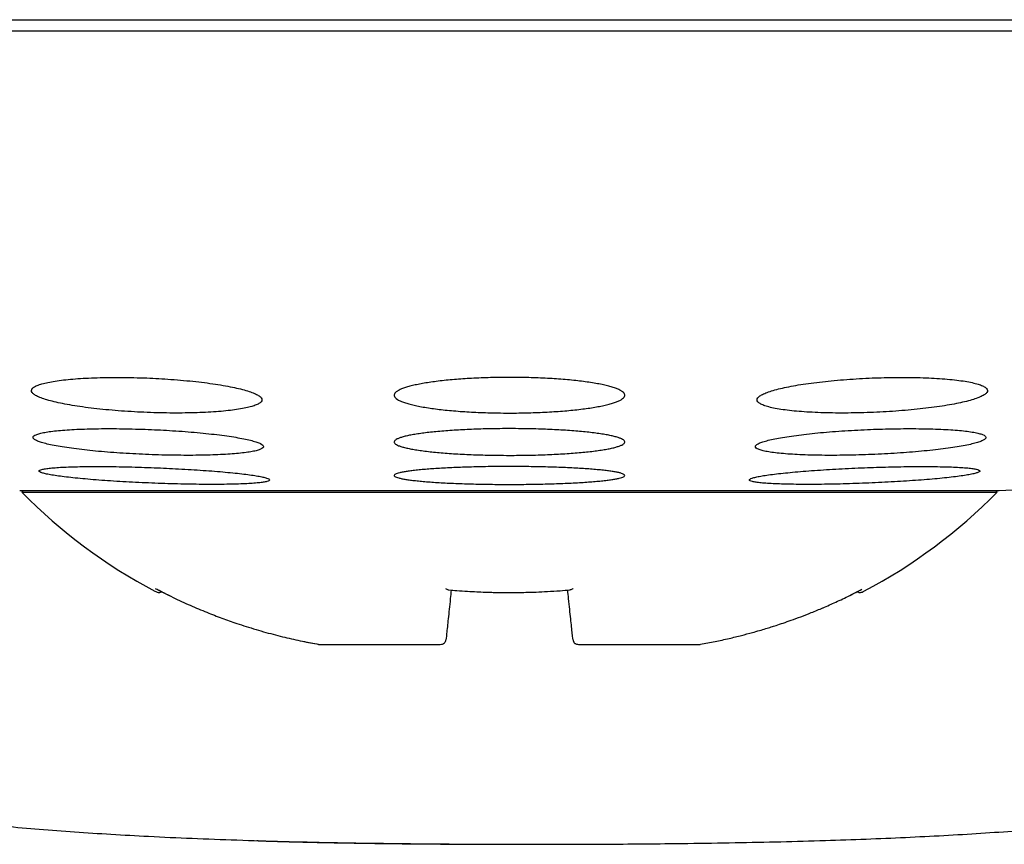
# Model space of a CAD drawing. Header units: millimetres. Extents: x 8 to 813, y 12 to 751.
# Tile 23 of 54: x 478.54 to 487.08, y 344.5 to 351.65. Entities that reach past the tile are written whole.
import ezdxf

# ---------------------------------------------------------------- set-up
doc = ezdxf.new("R2010")
doc.units = ezdxf.units.MM

msp = doc.modelspace()

# ---------------------------------------------------------------- linework, layer by layer
at = {"color": 7, "linetype": 'Continuous', "lineweight": 30}
for p, q in [((498.7888, 351.552), (466.7888, 351.552)), ((478.7073, 347.7363), (478.7071, 347.7365)), ((478.5388, 347.5656), (482.7888, 347.5656)), ((478.5689, 347.5656), (478.5575, 347.552)), ((478.5575, 347.552), (487.0201, 347.552)), ((482.7888, 347.5656), (487.0388, 347.5656)), ((487.0201, 347.552), (487.0087, 347.5656)), ((481.004, 346.257), (481.1317, 346.2327)), ((481.1329, 346.232), (481.1318, 346.2333)), ((481.1326, 346.232), (481.1338, 346.232)), ((481.1338, 346.232), (482.1855, 346.232)), ((482.1855, 346.232), (482.1887, 346.232)), ((483.3889, 346.232), (483.3921, 346.232)), ((483.3921, 346.232), (484.4438, 346.232)), ((484.4438, 346.232), (484.4449, 346.232))]:
    msp.add_line(p, q, dxfattribs=at)
for centre, radius, start, end in [((482.7888, 427.0159), 79.5639, 273.061979, 273.721163), ((481.908, 350.8505), 4.7017, 224.55155, 242.16298), ((483.6695, 350.8505), 4.7017, 297.83712, 315.44845)]:
    msp.add_arc(centre, radius, start, end, dxfattribs=at)
for points, knots in [([(467.5237, 351.652), (467.573, 351.652), (467.6716, 351.652), (467.8367, 351.652), (468.0142, 351.652), (468.2053, 351.652), (468.4096, 351.652), (468.6229, 351.652), (468.8438, 351.652), (469.0713, 351.652), (469.3098, 351.652), (469.5591, 351.652), (469.8246, 351.652), (470.1064, 351.652), (470.4049, 351.652), (470.7144, 351.652), (471.0348, 351.652), (471.3661, 351.652), (471.7013, 351.652), (472.0391, 351.652), (472.3786, 351.652), (472.7264, 351.652), (473.0824, 351.652), (473.4538, 351.652), (473.8406, 351.652), (474.2427, 351.652), (474.6523, 351.652), (475.0692, 351.652), (475.4934, 351.652), (475.9162, 351.652), (476.3364, 351.652), (476.7531, 351.652), (477.1745, 351.652), (477.6006, 351.652), (478.0399, 351.652), (478.4921, 351.652), (478.9566, 351.652), (479.4242, 351.652), (479.8949, 351.652), (480.3686, 351.652), (480.8356, 351.652), (481.295, 351.652), (481.7461, 351.652), (482.198, 351.652), (482.6506, 351.652), (482.9525, 351.652), (483.1036, 351.652)], [0, 0, 0, 0, 0.023363, 0.046689, 0.069999, 0.093313, 0.116654, 0.140027, 0.162034, 0.184017, 0.205994, 0.227982, 0.25, 0.273367, 0.296695, 0.320005, 0.343318, 0.366655, 0.390027, 0.412034, 0.434017, 0.455994, 0.477982, 0.5, 0.523367, 0.546695, 0.570005, 0.593318, 0.616655, 0.640027, 0.662034, 0.684017, 0.705994, 0.727982, 0.75, 0.773367, 0.796695, 0.820005, 0.843318, 0.866655, 0.890024, 0.912028, 0.93401, 0.955988, 0.977978, 1, 1, 1, 1]), ([(483.1036, 351.652), (483.2638, 351.652), (483.5839, 351.652), (484.0631, 351.652), (484.5409, 351.652), (485.0172, 351.652), (485.4918, 351.652), (485.9553, 351.652), (486.4069, 351.652), (486.8463, 351.652), (487.2823, 351.652), (487.7149, 351.652), (488.1526, 351.652), (488.5944, 351.652), (489.0393, 351.652), (489.4782, 351.652), (489.9112, 351.652), (490.3381, 351.652), (490.7503, 351.652), (491.1478, 351.652), (491.5304, 351.652), (491.9058, 351.652), (492.2741, 351.652), (492.6424, 351.652), (493.0096, 351.652), (493.3746, 351.652), (493.7297, 351.652), (494.075, 351.652), (494.4104, 351.652), (494.7293, 351.652), (495.0319, 351.652), (495.3184, 351.652), (495.5948, 351.652), (495.861, 351.652), (496.1222, 351.652), (496.3772, 351.652), (496.6248, 351.652), (496.8596, 351.652), (497.0819, 351.652), (497.2914, 351.652), (497.4842, 351.652), (497.6608, 351.652), (497.822, 351.652), (497.9708, 351.652), (498.1085, 351.652), (498.1899, 351.652), (498.2306, 351.652)], [0, 0, 0, 0, 0.023363, 0.046689, 0.069999, 0.093313, 0.116654, 0.140027, 0.162034, 0.184017, 0.205994, 0.227982, 0.25, 0.273367, 0.296695, 0.320005, 0.343318, 0.366655, 0.390027, 0.412034, 0.434017, 0.455994, 0.477982, 0.5, 0.523367, 0.546695, 0.570005, 0.593318, 0.616655, 0.640027, 0.662034, 0.684017, 0.705994, 0.727982, 0.75, 0.773367, 0.796695, 0.820005, 0.843318, 0.866655, 0.890024, 0.912028, 0.93401, 0.955988, 0.977978, 1, 1, 1, 1]), ([(479.6406, 348.5432), (479.6036, 348.5445), (479.5294, 348.5472), (479.4196, 348.5487), (479.3124, 348.5485), (479.2095, 348.5462), (479.1118, 348.5422), (479.0206, 348.5363), (478.9373, 348.5286), (478.8626, 348.5193), (478.7972, 348.5084), (478.7424, 348.4961), (478.6986, 348.4825), (478.6662, 348.4677), (478.6463, 348.452), (478.6386, 348.4355), (478.6435, 348.4185), (478.6614, 348.4011), (478.6917, 348.3835), (478.7341, 348.3661), (478.7886, 348.349), (478.8541, 348.3324), (478.9296, 348.3166), (479.0146, 348.3018), (479.1076, 348.2883), (479.2072, 348.2761), (479.3123, 348.2654), (479.4213, 348.2564), (479.5329, 348.2492), (479.6455, 348.2439), (479.7576, 348.2404), (479.8681, 348.2389), (479.9753, 348.2393), (480.0782, 348.2416), (480.1756, 348.2457), (480.2661, 348.2518), (480.3489, 348.2595), (480.4232, 348.2689), (480.4877, 348.2799), (480.5419, 348.2922), (480.5851, 348.3059), (480.6164, 348.3206), (480.6357, 348.3364), (480.6427, 348.3529), (480.6367, 348.3699), (480.6182, 348.3874), (480.5872, 348.4049), (480.5437, 348.4224), (480.4886, 348.4395), (480.4226, 348.456), (480.3462, 348.4718), (480.2607, 348.4865), (480.1674, 348.5), (480.0672, 348.5122), (479.9618, 348.5227), (479.8545, 348.5315), (479.747, 348.5385), (479.676, 348.5417), (479.6406, 348.5432)], [0, 0, 0, 0, 0.017577, 0.035211, 0.052788, 0.070365, 0.087998, 0.105575, 0.123173, 0.140828, 0.158427, 0.176171, 0.19397, 0.211715, 0.229663, 0.247667, 0.265616, 0.283741, 0.301922, 0.320047, 0.338241, 0.356494, 0.374688, 0.392813, 0.410997, 0.42912, 0.447066, 0.46507, 0.483015, 0.500754, 0.51855, 0.536289, 0.553885, 0.571538, 0.589134, 0.606712, 0.624345, 0.641924, 0.659613, 0.677357, 0.695047, 0.712929, 0.730867, 0.74875, 0.766826, 0.784959, 0.803035, 0.821222, 0.839467, 0.857654, 0.875816, 0.894036, 0.912198, 0.930208, 0.948277, 0.966287, 0.983144, 1, 1, 1, 1]), ([(482.7888, 348.5485), (482.7614, 348.5484), (482.7065, 348.5482), (482.624, 348.5466), (482.5416, 348.5439), (482.4613, 348.5402), (482.3838, 348.5354), (482.3094, 348.5298), (482.2375, 348.5231), (482.1696, 348.5155), (482.1064, 348.5071), (482.048, 348.4979), (481.9941, 348.4879), (481.9458, 348.4773), (481.9037, 348.4661), (481.8677, 348.4544), (481.8378, 348.4421), (481.8148, 348.4295), (481.7987, 348.4167), (481.7897, 348.4037), (481.7878, 348.3905), (481.7932, 348.3773), (481.8058, 348.3643), (481.8253, 348.3515), (481.8522, 348.3389), (481.886, 348.3267), (481.9261, 348.3151), (481.9723, 348.3041), (482.025, 348.2936), (482.0833, 348.2838), (482.146, 348.275), (482.2131, 348.267), (482.2852, 348.2599), (482.3606, 348.2538), (482.4383, 348.2487), (482.518, 348.2447), (482.6006, 348.2417), (482.6912, 348.2395), (482.7543, 348.2393), (482.7888, 348.2391)], [0, 0, 0, 0, 0.025984, 0.052148, 0.078885, 0.105819, 0.131802, 0.157965, 0.184691, 0.211611, 0.237735, 0.264038, 0.290901, 0.317956, 0.344374, 0.370971, 0.398136, 0.425495, 0.452188, 0.479065, 0.506519, 0.534173, 0.561003, 0.58802, 0.615626, 0.643437, 0.670201, 0.697154, 0.724702, 0.752458, 0.778982, 0.805693, 0.832998, 0.86051, 0.886728, 0.91313, 0.940117, 0.967306, 1, 1, 1, 1]), ([(482.7888, 348.2391), (482.8162, 348.2392), (482.8711, 348.2394), (482.9536, 348.241), (483.036, 348.2437), (483.1163, 348.2474), (483.1941, 348.2522), (483.2685, 348.2578), (483.3404, 348.2645), (483.408, 348.272), (483.4715, 348.2804), (483.5298, 348.2896), (483.5837, 348.2995), (483.6318, 348.3101), (483.674, 348.3213), (483.71, 348.333), (483.7399, 348.3453), (483.7628, 348.3578), (483.7788, 348.3706), (483.7879, 348.3836), (483.7898, 348.3968), (483.7844, 348.41), (483.7718, 348.423), (483.7522, 348.4358), (483.7253, 348.4485), (483.6915, 348.4607), (483.6514, 348.4723), (483.6053, 348.4834), (483.5525, 348.4939), (483.4943, 348.5036), (483.4313, 348.5125), (483.3642, 348.5205), (483.2921, 348.5277), (483.2169, 348.5338), (483.1389, 348.5389), (483.0592, 348.5429), (482.9766, 348.5459), (482.8863, 348.5481), (482.8232, 348.5484), (482.7888, 348.5485)], [0, 0, 0, 0, 0.025985, 0.052152, 0.07889, 0.105825, 0.13181, 0.158256, 0.184702, 0.211623, 0.237748, 0.264331, 0.290914, 0.31797, 0.344385, 0.371265, 0.398144, 0.425501, 0.452192, 0.479066, 0.506519, 0.534171, 0.561, 0.588016, 0.615622, 0.643432, 0.670198, 0.697152, 0.724702, 0.75246, 0.778986, 0.805997, 0.833007, 0.860521, 0.88674, 0.913435, 0.94013, 0.96732, 1, 1, 1, 1]), ([(485.937, 348.5432), (485.8997, 348.5416), (485.825, 348.5382), (485.7144, 348.5308), (485.6068, 348.5219), (485.5035, 348.5114), (485.4057, 348.4994), (485.3143, 348.4861), (485.2307, 348.4716), (485.1557, 348.4561), (485.0902, 348.4399), (485.0355, 348.4229), (484.9919, 348.4056), (484.9602, 348.388), (484.9412, 348.3705), (484.9349, 348.3533), (484.9415, 348.3366), (484.9612, 348.3206), (484.9934, 348.3055), (485.0377, 348.2916), (485.0938, 348.2791), (485.1606, 348.268), (485.237, 348.2586), (485.3225, 348.2509), (485.4153, 348.2451), (485.5144, 348.2411), (485.6187, 348.2391), (485.7265, 348.239), (485.8368, 348.2408), (485.9481, 348.2445), (486.059, 348.2501), (486.1685, 348.2573), (486.2751, 348.2664), (486.3776, 348.2769), (486.4748, 348.2889), (486.5655, 348.3023), (486.6485, 348.3168), (486.723, 348.3322), (486.7876, 348.3486), (486.8417, 348.3655), (486.8846, 348.3829), (486.9153, 348.4004), (486.9336, 348.4179), (486.9392, 348.4351), (486.9315, 348.4518), (486.9111, 348.4678), (486.8782, 348.4828), (486.8329, 348.4967), (486.7762, 348.5092), (486.7088, 348.5202), (486.6315, 348.5295), (486.5457, 348.5371), (486.4525, 348.5429), (486.3528, 348.5467), (486.2484, 348.5486), (486.1432, 348.5486), (486.039, 348.5469), (485.971, 348.5445), (485.937, 348.5432)], [0, 0, 0, 0, 0.017727, 0.035512, 0.05324, 0.070961, 0.088737, 0.106459, 0.124319, 0.142235, 0.160097, 0.178156, 0.196273, 0.214333, 0.232514, 0.250754, 0.268935, 0.287106, 0.305335, 0.323505, 0.341535, 0.359623, 0.377651, 0.395474, 0.413355, 0.431177, 0.44882, 0.46652, 0.484163, 0.501732, 0.519356, 0.536926, 0.554554, 0.572238, 0.589868, 0.607664, 0.625515, 0.643312, 0.661312, 0.67937, 0.697371, 0.715526, 0.733739, 0.751894, 0.770084, 0.788332, 0.806521, 0.824607, 0.842752, 0.860837, 0.878727, 0.896675, 0.914564, 0.932255, 0.950002, 0.967693, 0.983846, 1, 1, 1, 1]), ([(479.6546, 348.0968), (479.6174, 348.0982), (479.5429, 348.1009), (479.4326, 348.1031), (479.3249, 348.1041), (479.2215, 348.1035), (479.1234, 348.1015), (479.0319, 348.0981), (478.9484, 348.0933), (478.8736, 348.0872), (478.8084, 348.0799), (478.754, 348.0714), (478.7106, 348.0619), (478.6788, 348.0514), (478.6595, 348.0401), (478.6526, 348.0282), (478.6581, 348.0157), (478.6766, 348.0028), (478.7074, 347.9898), (478.7501, 347.9766), (478.8047, 347.9637), (478.8701, 347.951), (478.9455, 347.9388), (479.0302, 347.9272), (479.1228, 347.9164), (479.2221, 347.9065), (479.3269, 347.8977), (479.4358, 347.89), (479.5472, 347.8836), (479.6599, 347.8785), (479.7723, 347.8748), (479.8831, 347.8725), (479.9908, 347.8717), (480.0941, 347.8723), (480.1919, 347.8744), (480.2828, 347.8779), (480.3658, 347.8828), (480.4402, 347.8889), (480.5045, 347.8963), (480.5583, 347.9049), (480.6011, 347.9144), (480.6318, 347.925), (480.6505, 347.9363), (480.6567, 347.9483), (480.6501, 347.9608), (480.631, 347.9736), (480.5995, 347.9867), (480.5558, 347.9998), (480.5006, 348.0128), (480.4346, 348.0254), (480.3584, 348.0376), (480.2732, 348.0492), (480.1803, 348.06), (480.0805, 348.0698), (479.9754, 348.0786), (479.8683, 348.086), (479.7609, 348.0923), (479.69, 348.0953), (479.6546, 348.0968)], [0, 0, 0, 0, 0.017711, 0.035478, 0.053189, 0.0709, 0.088668, 0.10638, 0.124089, 0.141855, 0.159564, 0.177341, 0.195174, 0.212952, 0.230841, 0.248786, 0.266676, 0.284673, 0.302727, 0.320724, 0.338778, 0.35689, 0.374944, 0.392978, 0.41107, 0.429103, 0.447049, 0.465052, 0.482997, 0.500824, 0.518709, 0.536537, 0.554271, 0.572061, 0.589795, 0.607498, 0.625258, 0.642962, 0.660711, 0.678517, 0.696267, 0.714119, 0.732027, 0.749879, 0.767845, 0.785868, 0.803834, 0.821878, 0.839979, 0.858023, 0.876072, 0.894179, 0.912227, 0.930206, 0.948243, 0.966222, 0.983111, 1, 1, 1, 1]), ([(482.7888, 348.1038), (482.7613, 348.1038), (482.7062, 348.1036), (482.6233, 348.1024), (482.5407, 348.1004), (482.46, 348.0975), (482.3822, 348.094), (482.3075, 348.0897), (482.2353, 348.0846), (482.1672, 348.0789), (482.1039, 348.0725), (482.0454, 348.0656), (481.9916, 348.0581), (481.9434, 348.05), (481.9015, 348.0416), (481.8658, 348.0328), (481.8363, 348.0236), (481.8136, 348.0141), (481.798, 348.0045), (481.7894, 347.9948), (481.7879, 347.9849), (481.7936, 347.9751), (481.8065, 347.9654), (481.8262, 347.9559), (481.8532, 347.9465), (481.887, 347.9374), (481.927, 347.9287), (481.9731, 347.9205), (482.0256, 347.9127), (482.0836, 347.9054), (482.1461, 347.8988), (482.2129, 347.8929), (482.2847, 347.8876), (482.3599, 347.883), (482.4375, 347.8792), (482.5172, 347.8761), (482.5998, 347.8739), (482.6907, 347.8723), (482.754, 347.8721), (482.7888, 347.8719)], [0, 0, 0, 0, 0.026152, 0.052486, 0.079393, 0.1065, 0.132651, 0.158984, 0.185886, 0.212984, 0.239216, 0.265629, 0.29261, 0.319785, 0.346184, 0.372764, 0.399916, 0.427264, 0.453818, 0.480555, 0.50787, 0.535385, 0.562014, 0.588829, 0.616228, 0.64383, 0.670422, 0.697199, 0.724565, 0.752134, 0.778591, 0.805232, 0.832461, 0.859893, 0.886177, 0.912645, 0.939695, 0.966946, 1, 1, 1, 1]), ([(482.7888, 347.8719), (482.8163, 347.872), (482.8714, 347.8722), (482.9543, 347.8734), (483.0369, 347.8754), (483.1176, 347.8782), (483.1956, 347.8818), (483.2703, 347.8861), (483.3425, 347.8911), (483.4104, 347.8969), (483.4739, 347.9032), (483.5323, 347.9101), (483.5862, 347.9176), (483.6341, 347.9256), (483.6762, 347.9341), (483.7118, 347.9429), (483.7414, 347.9521), (483.7639, 347.9615), (483.7795, 347.9711), (483.7882, 347.9808), (483.7897, 347.9907), (483.7839, 348.0005), (483.7711, 348.0102), (483.7513, 348.0198), (483.7243, 348.0292), (483.6905, 348.0383), (483.6505, 348.0469), (483.6045, 348.0552), (483.552, 348.063), (483.494, 348.0703), (483.4313, 348.0769), (483.3644, 348.0828), (483.2926, 348.0882), (483.2176, 348.0928), (483.1398, 348.0966), (483.0601, 348.0996), (482.9774, 348.1019), (482.8869, 348.1035), (482.8235, 348.1037), (482.7888, 348.1038)], [0, 0, 0, 0, 0.026152, 0.052487, 0.079396, 0.106502, 0.132655, 0.159273, 0.185891, 0.21299, 0.239222, 0.265918, 0.292615, 0.319791, 0.346189, 0.373054, 0.399919, 0.427266, 0.453819, 0.480556, 0.50787, 0.535383, 0.562013, 0.588827, 0.616226, 0.643828, 0.67042, 0.697199, 0.724565, 0.752135, 0.778593, 0.805529, 0.832465, 0.859898, 0.886182, 0.912941, 0.9397, 0.966952, 1, 1, 1, 1]), ([(485.923, 348.0968), (485.8856, 348.0952), (485.8106, 348.092), (485.6998, 348.0854), (485.5918, 348.0778), (485.4881, 348.069), (485.3899, 348.0591), (485.2983, 348.0484), (485.2146, 348.0369), (485.1396, 348.0248), (485.0743, 348.0122), (485.0199, 347.9993), (484.9767, 347.9862), (484.9454, 347.9731), (484.9269, 347.9602), (484.9209, 347.9476), (484.9277, 347.9356), (484.9475, 347.9242), (484.9796, 347.9136), (485.0237, 347.904), (485.0795, 347.8955), (485.1458, 347.8881), (485.2218, 347.882), (485.3068, 347.8773), (485.3993, 347.874), (485.4982, 347.8721), (485.6025, 347.8717), (485.7105, 347.8728), (485.821, 347.8752), (485.9328, 347.8791), (486.0443, 347.8843), (486.1544, 347.8908), (486.2616, 347.8985), (486.3646, 347.9074), (486.4624, 347.9172), (486.5533, 347.928), (486.6365, 347.9395), (486.711, 347.9516), (486.7754, 347.9642), (486.8292, 347.9772), (486.8717, 347.9903), (486.9019, 348.0033), (486.9198, 348.0162), (486.9251, 348.0288), (486.9172, 348.0408), (486.8968, 348.0522), (486.864, 348.0627), (486.8189, 348.0723), (486.7625, 348.0808), (486.6957, 348.0881), (486.6188, 348.094), (486.5334, 348.0987), (486.4405, 348.1019), (486.3411, 348.1037), (486.2367, 348.104), (486.1311, 348.1029), (486.0262, 348.1006), (485.9574, 348.0981), (485.923, 348.0968)], [0, 0, 0, 0, 0.01782, 0.0356973, 0.0535178, 0.0713337, 0.0892062, 0.1070227, 0.1249222, 0.1428784, 0.1607783, 0.1787833, 0.1968454, 0.2148504, 0.2329061, 0.2510193, 0.2690746, 0.287103, 0.3051893, 0.3232172, 0.3411524, 0.3591452, 0.3770799, 0.3948975, 0.4127723, 0.4305896, 0.4483175, 0.4661021, 0.48383, 0.5015346, 0.5192955, 0.5370005, 0.5547574, 0.5725705, 0.590328, 0.6081902, 0.6261089, 0.6439716, 0.661947, 0.6799794, 0.697955, 0.7160024, 0.7341073, 0.7521545, 0.7702002, 0.7883036, 0.8063487, 0.8243187, 0.8423464, 0.8603158, 0.8781698, 0.8960812, 0.9139349, 0.9316846, 0.9494913, 0.967241, 0.9836205, 1, 1, 1, 1]), ([(484.2779, 344.5045), (484.2974, 344.5047), (484.4535, 344.5063), (484.7422, 344.5112), (485.1399, 344.5195), (485.5188, 344.5301), (485.8794, 344.5426), (486.2222, 344.557), (486.5546, 344.5737), (486.8768, 344.5928), (487.2002, 344.6152), (487.5241, 344.6414), (487.8478, 344.672), (488.1589, 344.7061), (488.4576, 344.7438), (488.744, 344.7853), (489.0182, 344.8308), (489.2801, 344.8804), (489.5229, 344.9327), (489.7472, 344.9874), (489.954, 345.0438), (490.151, 345.1042), (490.3382, 345.1684), (490.5157, 345.2367), (490.6835, 345.3093), (490.8416, 345.3865), (490.9898, 345.4687), (491.128, 345.5563), (491.2562, 345.6497), (491.374, 345.7493), (491.4814, 345.8548), (491.5784, 345.9656), (491.6649, 346.0814), (491.7367, 346.1951), (491.7956, 346.3052), (491.8432, 346.4107), (491.8834, 346.5184), (491.916, 346.628), (491.941, 346.7392), (491.9584, 346.8516), (491.9681, 346.965), (491.9701, 347.0792), (491.9642, 347.1937), (491.9506, 347.3085), (491.9291, 347.4231), (491.8976, 347.5449), (491.8544, 347.6738), (491.7962, 347.8079), (491.7497, 347.902), (491.7199, 347.9495), (491.7166, 347.9549)], [0, 0, 0, 0, 0.0060302, 0.0480974, 0.0889506, 0.128598, 0.1648836, 0.2001131, 0.2342946, 0.2674368, 0.2995489, 0.334184, 0.3675629, 0.3997015, 0.4306171, 0.4603289, 0.4888578, 0.5162273, 0.5424633, 0.5653553, 0.5873591, 0.6085021, 0.6288149, 0.6483316, 0.6670894, 0.6851301, 0.7025052, 0.7192778, 0.7355242, 0.7513309, 0.7667616, 0.7818619, 0.7966763, 0.8112485, 0.8232393, 0.8351165, 0.8469046, 0.858628, 0.870311, 0.8819779, 0.8936529, 0.9053607, 0.917126, 0.9289739, 0.9409297, 0.9530192, 0.9677391, 0.9827357, 0.9980562, 1, 1, 1, 1]), ([(474.3274, 347.9038), (474.31, 347.8716), (474.2696, 347.7965), (474.2181, 347.6736), (474.1745, 347.545), (474.1431, 347.423), (474.1216, 347.3085), (474.1079, 347.1937), (474.1021, 347.0792), (474.1041, 346.965), (474.1138, 346.8516), (474.1311, 346.7392), (474.1562, 346.628), (474.1888, 346.5184), (474.2289, 346.4107), (474.2766, 346.3052), (474.3354, 346.1951), (474.4072, 346.0814), (474.4938, 345.9656), (474.5908, 345.8548), (474.6982, 345.7493), (474.816, 345.6497), (474.9442, 345.5563), (475.0824, 345.4687), (475.2306, 345.3865), (475.3886, 345.3093), (475.5565, 345.2367), (475.734, 345.1684), (475.9212, 345.1042), (476.1182, 345.0438), (476.325, 344.9874), (476.5451, 344.9338), (476.779, 344.8832), (477.0271, 344.8358), (477.2861, 344.792), (477.5562, 344.7519), (477.8375, 344.7152), (478.1241, 344.6826), (478.4156, 344.6535), (478.7117, 344.6278), (479.0179, 344.6047), (479.3343, 344.5842), (479.6742, 344.5654), (480.0385, 344.5486), (480.428, 344.534), (480.8306, 344.5221), (481.2462, 344.5127), (481.5626, 344.5071), (481.7406, 344.5052), (481.7756, 344.5048)], [0, 0, 0, 0, 0.011361, 0.026478, 0.041315, 0.053501, 0.065552, 0.077495, 0.089354, 0.101155, 0.112923, 0.124683, 0.136459, 0.148276, 0.160158, 0.17213, 0.184217, 0.198905, 0.213838, 0.229058, 0.244612, 0.260545, 0.276921, 0.293827, 0.311341, 0.329526, 0.348433, 0.368105, 0.38858, 0.409892, 0.432071, 0.455146, 0.48025, 0.506385, 0.533573, 0.561835, 0.591189, 0.621652, 0.651404, 0.682168, 0.713954, 0.746772, 0.780634, 0.819667, 0.860022, 0.90171, 0.944741, 0.989124, 1, 1, 1, 1]), ([(479.7069, 347.7647), (479.6696, 347.7661), (479.5948, 347.7688), (479.484, 347.7718), (479.376, 347.774), (479.2722, 347.7751), (479.1739, 347.7753), (479.0822, 347.7745), (478.9985, 347.7727), (478.9237, 347.7699), (478.8586, 347.7663), (478.8043, 347.7618), (478.7613, 347.7565), (478.73, 347.7504), (478.7113, 347.7437), (478.7049, 347.7364), (478.711, 347.7286), (478.7299, 347.7204), (478.7611, 347.7119), (478.8041, 347.7032), (478.8589, 347.6944), (478.9243, 347.6857), (478.9996, 347.6771), (479.0841, 347.6688), (479.1765, 347.6608), (479.2755, 347.6533), (479.3801, 347.6464), (479.4888, 347.6401), (479.6001, 347.6345), (479.7128, 347.6298), (479.8254, 347.6259), (479.9364, 347.6229), (480.0443, 347.6208), (480.1479, 347.6198), (480.246, 347.6197), (480.3371, 347.6205), (480.4203, 347.6224), (480.4947, 347.6252), (480.5589, 347.6289), (480.6125, 347.6334), (480.655, 347.6387), (480.6852, 347.6448), (480.7033, 347.6516), (480.709, 347.6589), (480.7018, 347.6668), (480.6822, 347.675), (480.6504, 347.6835), (480.6064, 347.6922), (480.551, 347.7009), (480.4851, 347.7097), (480.4089, 347.7183), (480.324, 347.7266), (480.2313, 347.7345), (480.1317, 347.742), (480.0269, 347.7489), (479.9201, 347.755), (479.813, 347.7604), (479.7423, 347.7633), (479.7069, 347.7647)], [0, 0, 0, 0, 0.017812, 0.035681, 0.053494, 0.071307, 0.089177, 0.10699, 0.124789, 0.142645, 0.160445, 0.178258, 0.196129, 0.213942, 0.231799, 0.249712, 0.267569, 0.285478, 0.303444, 0.321353, 0.339302, 0.357308, 0.375256, 0.393214, 0.411229, 0.429187, 0.447119, 0.465108, 0.48304, 0.500923, 0.518864, 0.536746, 0.554579, 0.572468, 0.590301, 0.608103, 0.625962, 0.643765, 0.66157, 0.679433, 0.697239, 0.715079, 0.732977, 0.750818, 0.768711, 0.786661, 0.804554, 0.822493, 0.840489, 0.858427, 0.876386, 0.894402, 0.912361, 0.930304, 0.948305, 0.966249, 0.983124, 1, 1, 1, 1]), ([(482.7888, 347.7752), (482.7612, 347.7751), (482.7059, 347.775), (482.6229, 347.7742), (482.54, 347.7728), (482.4591, 347.7709), (482.3811, 347.7685), (482.3062, 347.7656), (482.2338, 347.7622), (482.1655, 347.7583), (482.1021, 347.754), (482.0437, 347.7494), (481.9898, 347.7443), (481.9418, 347.7389), (481.9, 347.7332), (481.8645, 347.7273), (481.8352, 347.7211), (481.8129, 347.7148), (481.7976, 347.7084), (481.7892, 347.7019), (481.7879, 347.6952), (481.7939, 347.6887), (481.807, 347.6822), (481.8269, 347.6758), (481.8539, 347.6696), (481.8877, 347.6635), (481.9277, 347.6577), (481.9736, 347.6523), (482.026, 347.647), (482.0838, 347.6422), (482.1461, 347.6378), (482.2128, 347.6338), (482.2844, 347.6302), (482.3594, 347.6272), (482.4369, 347.6246), (482.5166, 347.6226), (482.5992, 347.6211), (482.6903, 347.62), (482.7538, 347.6198), (482.7888, 347.6197)], [0, 0, 0, 0, 0.0262721, 0.0527268, 0.0797575, 0.1069871, 0.1332591, 0.1597133, 0.1867413, 0.2139673, 0.240276, 0.2667667, 0.2938302, 0.3210914, 0.3474754, 0.3740418, 0.4011829, 0.4285223, 0.4549761, 0.4816131, 0.5088278, 0.5362421, 0.5627296, 0.5894011, 0.6166532, 0.6441062, 0.6705763, 0.6972308, 0.7244675, 0.7519057, 0.778315, 0.8049083, 0.8320834, 0.8594599, 0.8857917, 0.912307, 0.9394016, 0.9666965, 1, 1, 1, 1]), ([(482.7888, 347.6197), (482.8163, 347.6198), (482.8716, 347.6199), (482.9547, 347.6207), (483.0376, 347.6221), (483.1185, 347.624), (483.1967, 347.6264), (483.2717, 347.6293), (483.344, 347.6327), (483.4121, 347.6366), (483.4757, 347.6408), (483.5341, 347.6455), (483.588, 347.6506), (483.6358, 347.6559), (483.6777, 347.6616), (483.7131, 347.6675), (483.7424, 347.6737), (483.7647, 347.68), (483.78, 347.6865), (483.7883, 347.693), (483.7896, 347.6996), (483.7836, 347.7062), (483.7706, 347.7126), (483.7507, 347.719), (483.7236, 347.7253), (483.6898, 347.7313), (483.6498, 347.7371), (483.6039, 347.7426), (483.5516, 347.7478), (483.4938, 347.7527), (483.4312, 347.7571), (483.3645, 347.7611), (483.2929, 347.7647), (483.2181, 347.7677), (483.1404, 347.7703), (483.0606, 347.7723), (482.978, 347.7738), (482.8873, 347.7749), (482.8237, 347.7751), (482.7888, 347.7752)], [0, 0, 0, 0, 0.026272, 0.052727, 0.079758, 0.106988, 0.13326, 0.160001, 0.186743, 0.213969, 0.240278, 0.267055, 0.293832, 0.321093, 0.347477, 0.37433, 0.401184, 0.428523, 0.454976, 0.481613, 0.508828, 0.536242, 0.562729, 0.589401, 0.616653, 0.644106, 0.670576, 0.697231, 0.724468, 0.751906, 0.778316, 0.8052, 0.832085, 0.859461, 0.885793, 0.912598, 0.939403, 0.966698, 1, 1, 1, 1]), ([(485.8707, 347.7647), (485.8332, 347.7632), (485.7581, 347.7601), (485.6471, 347.7545), (485.5389, 347.7482), (485.435, 347.7412), (485.3365, 347.7337), (485.2447, 347.7258), (485.1609, 347.7174), (485.086, 347.7089), (485.0208, 347.7001), (484.9666, 347.6914), (484.9237, 347.6827), (484.8927, 347.6742), (484.8744, 347.666), (484.8687, 347.6581), (484.8755, 347.6508), (484.8952, 347.6441), (484.9272, 347.6381), (484.971, 347.6328), (485.0265, 347.6283), (485.0925, 347.6247), (485.1682, 347.6221), (485.2529, 347.6204), (485.3451, 347.6196), (485.4439, 347.6198), (485.5482, 347.6211), (485.6564, 347.6232), (485.7672, 347.6263), (485.8793, 347.6303), (485.9913, 347.6352), (486.1019, 347.6408), (486.2096, 347.6471), (486.313, 347.6541), (486.411, 347.6616), (486.5022, 347.6696), (486.5855, 347.6779), (486.6599, 347.6865), (486.7242, 347.6953), (486.7778, 347.704), (486.8201, 347.7127), (486.85, 347.7212), (486.8676, 347.7294), (486.8728, 347.7372), (486.8648, 347.7445), (486.8444, 347.7512), (486.8118, 347.7572), (486.7669, 347.7624), (486.7109, 347.7668), (486.6444, 347.7704), (486.5679, 347.773), (486.4828, 347.7746), (486.3901, 347.7753), (486.2908, 347.775), (486.1863, 347.7737), (486.0805, 347.7715), (485.9748, 347.7686), (485.9054, 347.766), (485.8707, 347.7647)], [0, 0, 0, 0, 0.017879, 0.035815, 0.053693, 0.07157, 0.089504, 0.107381, 0.125296, 0.143267, 0.161182, 0.179134, 0.197143, 0.215094, 0.233051, 0.251064, 0.269021, 0.286948, 0.304933, 0.322859, 0.340736, 0.35867, 0.376547, 0.394375, 0.412259, 0.430086, 0.447887, 0.465745, 0.483546, 0.501354, 0.519219, 0.537028, 0.554874, 0.572778, 0.590625, 0.608524, 0.626479, 0.644378, 0.662321, 0.680321, 0.698264, 0.716223, 0.734239, 0.752198, 0.770137, 0.788134, 0.806074, 0.823967, 0.841919, 0.859812, 0.877653, 0.895552, 0.913393, 0.931199, 0.949061, 0.966867, 0.983433, 1, 1, 1, 1]), ([(479.715, 346.718), (479.7663, 346.6916), (479.8663, 346.64), (480.016, 346.5712), (480.1363, 346.5203), (480.2282, 346.4841), (480.2928, 346.4597), (480.3574, 346.4363), (480.4273, 346.4121), (480.5334, 346.3773), (480.6719, 346.3361), (480.835, 346.2938), (480.9878, 346.2593), (481.0865, 346.2408), (481.1339, 346.232)], [0, 0, 0, 0, 0.114929, 0.224339, 0.328229, 0.375292, 0.421128, 0.465737, 0.512226, 0.568444, 0.688201, 0.800045, 0.903974, 1, 1, 1, 1]), ([(482.235, 346.718), (482.2418, 346.7129), (482.2511, 346.7058), (482.2609, 346.7056), (482.2636, 346.7055)], [0, 0, 0, 0, 0.7256842, 1, 1, 1, 1]), ([(483.3425, 346.718), (483.3358, 346.7129), (483.3264, 346.7058), (483.3167, 346.7056), (483.314, 346.7055)], [0, 0, 0, 0, 0.724465, 1, 1, 1, 1]), ([(479.7125, 346.6929), (479.7212, 346.6887), (479.7334, 346.6829), (479.7504, 346.6814), (479.7614, 346.6834), (479.7669, 346.6878), (479.7697, 346.6899)], [0, 0, 0, 0, 0.4672666, 0.6586723, 0.8319383, 1, 1, 1, 1]), ([(479.7306, 346.71), (479.7564, 346.6965), (479.7984, 346.6744), (479.8411, 346.6539), (479.8575, 346.6459)], [0, 0, 0, 0, 0.61456, 1, 1, 1, 1]), ([(482.2833, 346.7028), (482.2807, 346.6776), (482.2743, 346.6173), (482.2656, 346.5345), (482.257, 346.4526), (482.2496, 346.3825), (482.2433, 346.3225), (482.2401, 346.292), (482.2385, 346.2768)], [0, 0, 0, 0, 0.125099, 0.299156, 0.473235, 0.647778, 0.823223, 1, 1, 1, 1]), ([(482.2635, 346.7045), (482.286, 346.7025), (482.3393, 346.6979), (482.4201, 346.6927), (482.5022, 346.6883), (482.5694, 346.6856), (482.6233, 346.684), (482.665, 346.683), (482.7019, 346.6824), (482.7428, 346.6819), (482.7937, 346.6817), (482.859, 346.6821), (482.9355, 346.6834), (483.0233, 346.686), (483.1223, 346.6906), (483.2205, 346.6965), (483.2856, 346.7021), (483.3141, 346.7045)], [0, 0, 0, 0, 0.064387, 0.152736, 0.230853, 0.298689, 0.344756, 0.384449, 0.417762, 0.449864, 0.501087, 0.563132, 0.635934, 0.719456, 0.813666, 0.918542, 1, 1, 1, 1]), ([(483.339, 346.2768), (483.3374, 346.292), (483.3342, 346.3225), (483.3279, 346.3825), (483.3205, 346.4526), (483.3119, 346.5345), (483.3032, 346.6174), (483.2969, 346.6777), (483.2942, 346.7029)], [0, 0, 0, 0, 0.176752, 0.352173, 0.526691, 0.700746, 0.874778, 1, 1, 1, 1]), ([(484.4459, 346.2327), (484.4881, 346.2405), (484.5715, 346.2558), (484.6905, 346.282), (484.7985, 346.3082), (484.8865, 346.3317), (484.9567, 346.3516), (485.0109, 346.3677), (485.0587, 346.3825), (485.1085, 346.3984), (485.1669, 346.4178), (485.2379, 346.4426), (485.3196, 346.4725), (485.4114, 346.5083), (485.5132, 346.5504), (485.6244, 346.5998), (485.724, 346.6467), (485.7858, 346.6787), (485.8081, 346.6902)], [0, 0, 0, 0, 0.089159, 0.176245, 0.253282, 0.320232, 0.365732, 0.404958, 0.43789, 0.469752, 0.513692, 0.565885, 0.626176, 0.694522, 0.770893, 0.855276, 0.947682, 1, 1, 1, 1]), ([(484.446, 346.2327), (484.4881, 346.2405), (484.5715, 346.2559), (484.6905, 346.2821), (484.7984, 346.3083), (484.8865, 346.3317), (484.9566, 346.3516), (485.0109, 346.3677), (485.0587, 346.3825), (485.1085, 346.3984), (485.1669, 346.4178), (485.2379, 346.4426), (485.3195, 346.4725), (485.4114, 346.5083), (485.5131, 346.5505), (485.6244, 346.5998), (485.7369, 346.653), (485.8114, 346.6917), (485.8464, 346.7099)], [0, 0, 0, 0, 0.086556, 0.171109, 0.245903, 0.310903, 0.355078, 0.393163, 0.425137, 0.456079, 0.498752, 0.549439, 0.607991, 0.674362, 0.748525, 0.830465, 0.920194, 1, 1, 1, 1]), ([(485.8081, 346.6902), (485.8093, 346.689), (485.813, 346.6851), (485.8221, 346.6819), (485.8409, 346.6813), (485.8548, 346.688), (485.8651, 346.6929)], [0, 0, 0, 0, 0.084853, 0.25809, 0.454981, 1, 1, 1, 1]), ([(482.1888, 346.232), (482.1955, 346.2324), (482.2051, 346.2329), (482.2167, 346.2378), (482.2238, 346.2428), (482.2295, 346.2492), (482.2358, 346.2603), (482.2374, 346.27), (482.2385, 346.2768)], [0, 0, 0, 0, 0.265216, 0.381301, 0.492334, 0.604217, 0.722945, 1, 1, 1, 1]), ([(483.339, 346.2768), (483.3401, 346.27), (483.3417, 346.2603), (483.348, 346.2492), (483.3538, 346.2428), (483.3609, 346.2378), (483.3724, 346.2329), (483.3821, 346.2324), (483.3888, 346.232)], [0, 0, 0, 0, 0.2770548, 0.3957832, 0.5076662, 0.6186989, 0.7347842, 1, 1, 1, 1]), ([(480.5959, 344.5292), (480.5988, 344.5291), (480.6044, 344.5289), (480.6135, 344.5285), (480.6229, 344.528), (480.6328, 344.5276), (480.6432, 344.5271), (480.6541, 344.5267), (480.6657, 344.5262), (480.6778, 344.5258), (480.6905, 344.5254), (480.7026, 344.525), (480.7137, 344.5247), (480.7227, 344.5244), (480.7321, 344.5241), (480.7418, 344.5238), (480.7518, 344.5236), (480.7677, 344.5231), (480.7919, 344.5224), (480.8262, 344.5215), (480.8688, 344.5203), (480.9196, 344.519), (480.9821, 344.5174), (481.0571, 344.5156), (481.1455, 344.5137), (481.2446, 344.5116), (481.3544, 344.5096), (481.475, 344.5076), (481.6063, 344.5056), (481.7483, 344.5038), (481.9009, 344.5021), (482.0642, 344.5007), (482.238, 344.4994), (482.4225, 344.4985), (482.5952, 344.4978), (482.7063, 344.4977), (482.7525, 344.4976)], [0, 0, 0, 0, 0.0430956, 0.0835018, 0.1211085, 0.1558198, 0.1875537, 0.2162412, 0.2418273, 0.2642714, 0.2835508, 0.2996667, 0.3081502, 0.3154363, 0.3215675, 0.3266201, 0.3307366, 0.3341994, 0.3420805, 0.3524028, 0.3654042, 0.3812029, 0.3998641, 0.4247453, 0.4534521, 0.4860062, 0.5224201, 0.5626995, 0.6068445, 0.6548503, 0.7067073, 0.7624018, 0.8219154, 0.8852256, 0.952305, 1, 1, 1, 1]), ([(481.7756, 344.5046), (481.8572, 344.5037), (482.0206, 344.5018), (482.2667, 344.4998), (482.515, 344.4983), (482.7654, 344.4974), (483.039, 344.4971), (483.3356, 344.4974), (483.6549, 344.4988), (483.9754, 344.501), (484.1894, 344.5034), (484.2965, 344.5046)], [0, 0, 0, 0, 0.097914, 0.195923, 0.294253, 0.393185, 0.492834, 0.61841, 0.744983, 0.872295, 1, 1, 1, 1])]:
    msp.add_open_spline(points, degree=3, knots=knots, dxfattribs=at)

doc.saveas('drawing.dxf')
